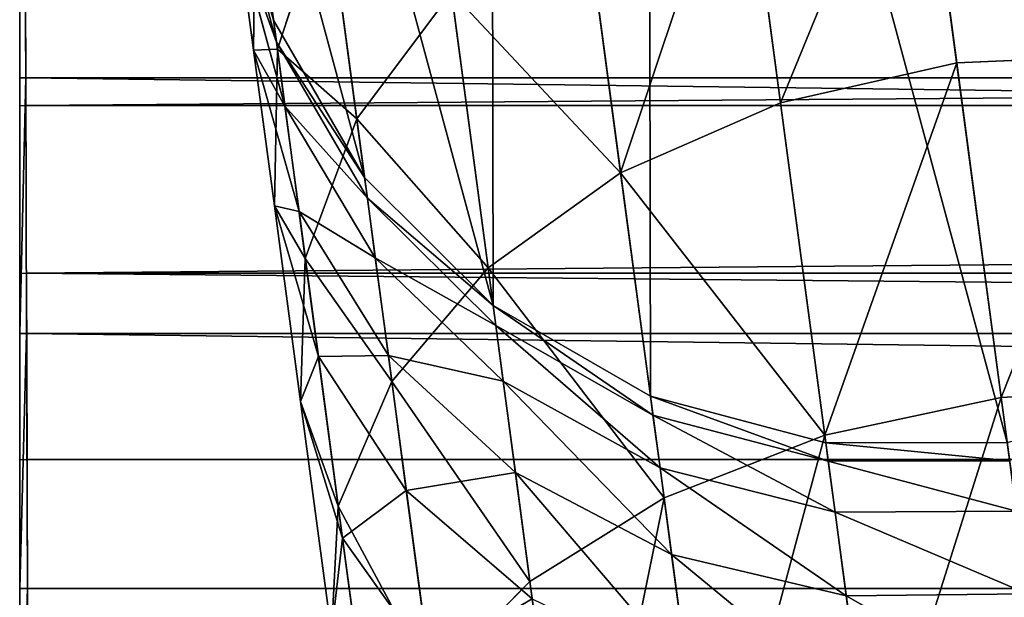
# Model space of a CAD drawing. Header units: metres. Extents: x -0.05 to 0.407, y -0.03 to 0.48.
# Tile 35 of 56: x -0.032 to -0.012, y 0.433 to 0.445. Entities that reach past the tile are written whole.
import ezdxf

# ---------------------------------------------------------------- set-up
doc = ezdxf.new("R2010")
doc.units = ezdxf.units.M
doc.layers.get('0').update_dxf_attribs({"true_color": 0xff5454})
doc.layers.add('assento', color=7, linetype='Continuous', true_color=0xcc4400)

# ---------------------------------------------------------------- blocks, each defined once
blk = doc.blocks.new('Group_15')
for p, q in [((0.049888, 0.049774, 0.197331), (0.045014, 0.049107, 0.197348)), ((0.040051, 0.048111, 0.197365), (0.045014, 0.049107, 0.197348)), ((0.045014, 0.049107, 0.197504), (0.045014, 0.049107, 0.197348)), ((0.045014, 0.049107, 0.197348), (0.045014, 0.049107, -0.197488)), ((0.040051, 0.048111, 0.197365), (0.035072, 0.046738, 0.197383)), ((0.040051, 0.048111, 0.197504), (0.040051, 0.048111, 0.197365)), ((0.040051, 0.048111, 0.197365), (0.040051, 0.048111, -0.197488)), ((0.030146, 0.044937, 0.1974), (0.035072, 0.046738, 0.197383)), ((0.035072, 0.046738, 0.197504), (0.035072, 0.046738, 0.197383)), ((0.035072, 0.046738, 0.197383), (0.035072, 0.046738, -0.197488)), ((0.042505, 0.035042, 0.197357), (0.046549, 0.035711, 0.197343)), ((0.038874, 0.034115, 0.197369), (0.042505, 0.035042, 0.197357)), ((0.042505, 0.035042, 0.197504), (0.042505, 0.035042, 0.197357)), ((0.042505, 0.035042, 0.197357), (0.042505, 0.035042, -0.197488)), ((0.038874, 0.034115, 0.197369), (0.035611, 0.032924, 0.197381)), ((0.038874, 0.034115, 0.197504), (0.038874, 0.034115, 0.197369)), ((0.038874, 0.034115, 0.197369), (0.038874, 0.034115, -0.197488)), ((0.035611, 0.032924, 0.197381), (0.032675, 0.03146, 0.197391)), ((0.035611, 0.032924, 0.197504), (0.035611, 0.032924, 0.197381)), ((0.035611, 0.032924, 0.197381), (0.035611, 0.032924, -0.197488))]:
    blk.add_line(p, q)
for points in [[(0.035072, 0.046738, 0.197504), (0.040051, 0.048111, 0.197504), (0.045014, 0.049107, 0.197504), (0.049888, 0.049774, 0.197504), (0.054602, 0.050164, 0.197504), (0.059084, 0.050326, 0.197504), (0.063264, 0.05031, 0.197504), (0.067071, 0.050166, 0.197504)], [(0.030146, 0.044937, 0.197504), (0.035072, 0.046738, 0.197504)], [(0.046549, 0.035711, 0.197504), (0.042505, 0.035042, 0.197504)], [(0.042505, 0.035042, 0.197504), (0.038874, 0.034115, 0.197504)], [(0.038874, 0.034115, 0.197504), (0.035611, 0.032924, 0.197504)], [(0.035611, 0.032924, 0.197504), (0.032675, 0.03146, 0.197504)]]:
    blk.add_polyline3d(points)
mesh = blk.add_polyface()
corners = [(0.012468, 0.001231, 0.197504), (0.001233, 0.009131, 0.197504), (0, 0.001231, 0.197504), (0.003161, 0.016154, 0.197504), (0.005714, 0.022349, 0.197504), (0.00882, 0.027766, 0.197504), (0.012407, 0.032456, 0.197504), (0.016404, 0.036468, 0.197504), (0.013943, 0.004645, 0.197504), (0.01585, 0.008935, 0.197504), (0.017702, 0.012878, 0.197504), (0.020741, 0.039852, 0.197504), (0.019541, 0.016483, 0.197504), (0.021409, 0.019757, 0.197504), (0.025345, 0.042658, 0.197504), (0.023349, 0.022709, 0.197504), (0.025403, 0.025347, 0.197504), (0.030146, 0.044937, 0.197504), (0.027613, 0.02768, 0.197504), (0.030023, 0.029715, 0.197504), (0.032675, 0.03146, 0.197504), (0.035072, 0.046738, 0.197504), (0.035611, 0.032924, 0.197504), (0.040051, 0.048111, 0.197504), (0.038874, 0.034115, 0.197504), (0.042505, 0.035042, 0.197504), (0.045014, 0.049107, 0.197504), (0.046549, 0.035711, 0.197504), (0.049888, 0.049774, 0.197504), (0.051047, 0.036132, 0.197504), (0.054602, 0.050164, 0.197504), (0.056041, 0.036313, 0.197504), (0.059084, 0.050326, 0.197504), (0.061574, 0.036262, 0.197504), (0.063264, 0.05031, 0.197504), (0.067689, 0.035987, 0.197504), (0.067071, 0.050166, 0.197504), (0.070432, 0.049944, 0.197504), (0.074429, 0.035496, 0.197504), (0.073277, 0.049695, 0.197504), (0.075534, 0.049467, 0.197504), (0.081835, 0.034798, 0.197504), (0.18826, 0.038073, 0.197504), (0.185608, 0.024326, 0.197504)]
mesh.append_faces([[corners[k] for k in face] for face in [(0, 1, 2), (42, 41, 43)]], dxfattribs={"vtx0": -1})
mesh.append_faces([[corners[k] for k in face] for face in [(1, 0, 3), (3, 0, 4), (4, 0, 5), (5, 0, 6), (6, 0, 7), (7, 10, 11), (11, 13, 14), (14, 16, 17), (17, 20, 21), (21, 22, 23), (23, 25, 26), (26, 27, 28), (28, 29, 30), (30, 31, 32), (32, 33, 34), (34, 35, 36), (36, 35, 37), (37, 38, 39), (39, 38, 40), (40, 41, 42)]], dxfattribs={"vtx0": -1, "vtx1": -1})
mesh.append_faces([[corners[k] for k in face] for face in [(7, 0, 8), (7, 8, 9), (7, 9, 10), (11, 10, 12), (11, 12, 13), (14, 13, 15), (14, 15, 16), (17, 16, 18), (17, 18, 19), (17, 19, 20), (21, 20, 22), (23, 22, 24), (23, 24, 25), (26, 25, 27), (28, 27, 29), (30, 29, 31), (32, 31, 33), (34, 33, 35), (37, 35, 38), (40, 38, 41)]], dxfattribs={"vtx0": -1, "vtx2": -1})
mesh = blk.add_polyface()
corners = [(0.045014, 0.049107, -0.197488), (0.049888, 0.049774, 0.197331), (0.049888, 0.049774, -0.197488), (0.045014, 0.049107, 0.197348)]
mesh.append_faces([[corners[k] for k in face] for face in [(0, 1, 2), (1, 0, 3)]], dxfattribs={"vtx0": -1})
mesh = blk.add_polyface()
corners = [(0.045014, 0.049107, 0.197348), (0.049888, 0.049774, 0.197504), (0.049888, 0.049774, 0.197331), (0.045014, 0.049107, 0.197504)]
mesh.append_faces([[corners[k] for k in face] for face in [(0, 1, 2), (1, 0, 3)]], dxfattribs={"vtx0": -1})
mesh = blk.add_polyface()
corners = [(0.040051, 0.048111, 0.197365), (0.045014, 0.049107, 0.197504), (0.045014, 0.049107, 0.197348), (0.040051, 0.048111, 0.197504)]
mesh.append_faces([[corners[k] for k in face] for face in [(0, 1, 2), (1, 0, 3)]], dxfattribs={"vtx0": -1})
mesh = blk.add_polyface()
corners = [(0.040051, 0.048111, 0.197365), (0.045014, 0.049107, -0.197488), (0.040051, 0.048111, -0.197488), (0.045014, 0.049107, 0.197348)]
mesh.append_faces([[corners[k] for k in face] for face in [(0, 1, 2), (1, 0, 3)]], dxfattribs={"vtx0": -1})
mesh = blk.add_polyface()
corners = [(0.035072, 0.046738, 0.197383), (0.040051, 0.048111, -0.197488), (0.035072, 0.046738, -0.197488), (0.040051, 0.048111, 0.197365)]
mesh.append_faces([[corners[k] for k in face] for face in [(0, 1, 2), (1, 0, 3)]], dxfattribs={"vtx0": -1})
mesh = blk.add_polyface()
corners = [(0.035072, 0.046738, 0.197383), (0.040051, 0.048111, 0.197504), (0.040051, 0.048111, 0.197365), (0.035072, 0.046738, 0.197504)]
mesh.append_faces([[corners[k] for k in face] for face in [(0, 1, 2), (1, 0, 3)]], dxfattribs={"vtx0": -1})
mesh = blk.add_polyface()
corners = [(0.030146, 0.044937, 0.1974), (0.035072, 0.046738, -0.197488), (0.030146, 0.044937, -0.197488), (0.035072, 0.046738, 0.197383)]
mesh.append_faces([[corners[k] for k in face] for face in [(0, 1, 2), (1, 0, 3)]], dxfattribs={"vtx0": -1})
mesh = blk.add_polyface()
corners = [(0.046549, 0.035711, 0.197343), (0.042505, 0.035042, -0.197488), (0.046549, 0.035711, -0.197488), (0.042505, 0.035042, 0.197357)]
mesh.append_faces([[corners[k] for k in face] for face in [(0, 1, 2), (1, 0, 3)]], dxfattribs={"vtx0": -1})
mesh = blk.add_polyface()
corners = [(0.042505, 0.035042, -0.197488), (0.038874, 0.034115, 0.197369), (0.038874, 0.034115, -0.197488), (0.042505, 0.035042, 0.197357)]
mesh.append_faces([[corners[k] for k in face] for face in [(0, 1, 2), (1, 0, 3)]], dxfattribs={"vtx0": -1})
mesh = blk.add_polyface()
corners = [(0.038874, 0.034115, 0.197369), (0.035611, 0.032924, -0.197488), (0.038874, 0.034115, -0.197488), (0.035611, 0.032924, 0.197381)]
mesh.append_faces([[corners[k] for k in face] for face in [(0, 1, 2), (1, 0, 3)]], dxfattribs={"vtx0": -1})
mesh = blk.add_polyface()
corners = [(0.035611, 0.032924, 0.197381), (0.032675, 0.03146, -0.197488), (0.035611, 0.032924, -0.197488), (0.032675, 0.03146, 0.197391)]
mesh.append_faces([[corners[k] for k in face] for face in [(0, 1, 2), (1, 0, 3)]], dxfattribs={"vtx0": -1})
blk = doc.blocks.new('Group_11')
for p, q in [((0.027086, 0.458319, 0.014), (0.034582, 0.463046, 0.014)), ((0.027368, 0.457932, 0.010377), (0.03481, 0.462625, 0.010377)), ((0.028193, 0.456799, 0.007), (0.035476, 0.461392, 0.007)), ((0.029506, 0.454997, 0.004101), (0.036536, 0.45943, 0.004101)), ((0.020291, 0.45263, 0.014), (0.027086, 0.458319, 0.014)), ((0.027086, 0.458319, 0.014), (0.027368, 0.457932, 0.010377)), ((0.027368, 0.457932, 0.017623), (0.027086, 0.458319, 0.014)), ((0.020621, 0.452284, 0.010377), (0.027368, 0.457932, 0.010377)), ((0.027368, 0.457932, 0.010377), (0.028193, 0.456799, 0.007)), ((0.021591, 0.451273, 0.007), (0.028193, 0.456799, 0.007)), ((0.028193, 0.456799, 0.007), (0.029506, 0.454997, 0.004101)), ((0.023134, 0.449663, 0.004101), (0.029506, 0.454997, 0.004101)), ((0.029506, 0.454997, 0.004101), (0.031218, 0.452649, 0.001876)), ((0.014319, 0.446081, 0.014), (0.020291, 0.45263, 0.014)), ((0.020291, 0.45263, 0.014), (0.020621, 0.452284, 0.010377)), ((0.020621, 0.452284, 0.017623), (0.020291, 0.45263, 0.014)), ((0.025145, 0.447565, 0.001876), (0.031218, 0.452649, 0.001876)), ((0.014693, 0.445783, 0.010377), (0.020621, 0.452284, 0.010377)), ((0.020621, 0.452284, 0.010377), (0.021591, 0.451273, 0.007)), ((0.01579, 0.444911, 0.007), (0.021591, 0.451273, 0.007)), ((0.021591, 0.451273, 0.007), (0.023134, 0.449663, 0.004101)), ((0.027487, 0.445122, 0.000477), (0.033211, 0.449914, 0.000477)), ((0.017535, 0.443522, 0.004101), (0.023134, 0.449663, 0.004101)), ((0.023134, 0.449663, 0.004101), (0.025145, 0.447565, 0.001876)), ((0.019809, 0.441713, 0.001876), (0.025145, 0.447565, 0.001876)), ((0.025145, 0.447565, 0.001876), (0.027487, 0.445122, 0.000477)), ((0.022457, 0.439605, 0.000477), (0.027487, 0.445122, 0.000477)), ((0.027487, 0.445122, 0.000477), (0.03, 0.4425)), ((0.017535, 0.443522, 0.004101), (0.019809, 0.441713, 0.001876)), ((0.025299, 0.437344), (0.03, 0.4425)), ((0.015305, 0.435198, 0.001876), (0.019809, 0.441713, 0.001876)), ((0.019809, 0.441713, 0.001876), (0.022457, 0.439605, 0.000477)), ((0.02814, 0.435083, 0.000477), (0.032513, 0.439878, 0.000477)), ((0.018211, 0.433465, 0.000477), (0.022457, 0.439605, 0.000477)), ((0.022457, 0.439605, 0.000477), (0.025299, 0.437344)), ((0.02133, 0.431605), (0.025299, 0.437344)), ((0.025299, 0.437344), (0.02814, 0.435083, 0.000477)), ((0.015305, 0.435198, 0.001876), (0.018211, 0.433465, 0.000477)), ((0.02445, 0.429745, 0.000477), (0.02814, 0.435083, 0.000477)), ((0.02814, 0.435083, 0.000477), (0.030788, 0.432976, 0.001876)), ((0.014827, 0.426811, 0.000477), (0.018211, 0.433465, 0.000477)), ((0.018211, 0.433465, 0.000477), (0.02133, 0.431605)), ((0.027356, 0.428011, 0.001876), (0.030788, 0.432976, 0.001876)), ((0.018167, 0.425385), (0.02133, 0.431605)), ((0.02133, 0.431605), (0.02445, 0.429745, 0.000477)), ((0.021508, 0.42396, 0.000477), (0.02445, 0.429745, 0.000477)), ((0.02445, 0.429745, 0.000477), (0.027356, 0.428011, 0.001876)), ((0.02462, 0.422632, 0.001876), (0.027356, 0.428011, 0.001876)), ((0.027356, 0.428011, 0.001876), (0.029852, 0.426523, 0.004101)), ((0.014827, 0.426811, 0.000477), (0.018167, 0.425385)), ((0.027293, 0.421492, 0.004101), (0.029852, 0.426523, 0.004101)), ((0.015866, 0.418798), (0.018167, 0.425385)), ((0.018167, 0.425385), (0.021508, 0.42396, 0.000477)), ((0.029344, 0.420616, 0.007), (0.031767, 0.425381, 0.007)), ((0.032971, 0.424663, 0.010377), (0.030633, 0.420066, 0.010377)), ((0.019367, 0.417833, 0.000477), (0.021508, 0.42396, 0.000477)), ((0.021508, 0.42396, 0.000477), (0.02462, 0.422632, 0.001876)), ((0.02263, 0.416934, 0.001876), (0.02462, 0.422632, 0.001876)), ((0.02462, 0.422632, 0.001876), (0.027293, 0.421492, 0.004101)), ((0.025432, 0.416163, 0.004101), (0.027293, 0.421492, 0.004101)), ((0.027293, 0.421492, 0.004101), (0.029344, 0.420616, 0.007)), ((0.027581, 0.41557, 0.007), (0.029344, 0.420616, 0.007)), ((0.029344, 0.420616, 0.007), (0.030633, 0.420066, 0.010377)), ((0.030633, 0.420066, 0.010377), (0.028933, 0.415198, 0.010377)), ((0.030633, 0.420066, 0.010377), (0.031073, 0.419879, 0.014)), ((0.015866, 0.418798), (0.019367, 0.417833, 0.000477)), ((0.018068, 0.411475, 0.000477), (0.019367, 0.417833, 0.000477)), ((0.019367, 0.417833, 0.000477), (0.02263, 0.416934, 0.001876)), ((0.021421, 0.411022, 0.001876), (0.02263, 0.416934, 0.001876)), ((0.02263, 0.416934, 0.001876), (0.025432, 0.416163, 0.004101)), ((0.024301, 0.410632, 0.004101), (0.025432, 0.416163, 0.004101)), ((0.025432, 0.416163, 0.004101), (0.027581, 0.41557, 0.007)), ((0.026511, 0.410333, 0.007), (0.027581, 0.41557, 0.007)), ((0.027581, 0.41557, 0.007), (0.028933, 0.415198, 0.010377)), ((0.028933, 0.415198, 0.010377), (0.0279, 0.410145, 0.010377)), ((0.028933, 0.415198, 0.010377), (0.029394, 0.415071, 0.014)), ((0.014469, 0.411962), (0.018068, 0.411475, 0.000477)), ((0.017623, 0.404878, 0.000477), (0.018068, 0.411475, 0.000477)), ((0.018068, 0.411475, 0.000477), (0.021421, 0.411022, 0.001876)), ((0.021, 0.404765, 0.001876), (0.021421, 0.411022, 0.001876)), ((0.021421, 0.411022, 0.001876), (0.024301, 0.410632, 0.004101)), ((0.023899, 0.404667, 0.004101), (0.024301, 0.410632, 0.004101)), ((0.024301, 0.410632, 0.004101), (0.026511, 0.410333, 0.007)), ((0.026124, 0.404592, 0.007), (0.026511, 0.410333, 0.007)), ((0.026511, 0.410333, 0.007), (0.0279, 0.410145, 0.010377)), ((0.0279, 0.410145, 0.010377), (0.027523, 0.404545, 0.010377)), ((0.0279, 0.410145, 0.010377), (0.028374, 0.410081, 0.014)), ((0.014, 0.405), (0.017623, 0.404878, 0.000477)), ((0.017623, 0.404878, 0.000477), (0.021, 0.404765, 0.001876)), ((0.017623, 0, 0.000477), (0.017623, 0.404878, 0.000477)), ((0.021, 0.404765, 0.001876), (0.023899, 0.404667, 0.004101)), ((0.021, 0, 0.001876), (0.021, 0.404765, 0.001876)), ((0.023899, 0, 0.004101), (0.023899, 0.404667, 0.004101)), ((0.023899, 0.404667, 0.004101), (0.026124, 0.404592, 0.007)), ((0.026124, 0.404592, 0.007), (0.027523, 0.404545, 0.010377)), ((0.026124, 0, 0.007), (0.026124, 0.404592, 0.007)), ((0.027523, 0.404545, 0.010377), (0.027523, 0, 0.010377)), ((0.027523, 0.404545, 0.010377), (0.028, 0.404529, 0.014)), ((0.014, 0), (0.017623, 0, 0.000477)), ((0.017623, 0, 0.000477), (0.021, 0, 0.001876)), ((0.021, 0, 0.001876), (0.023899, 0, 0.004101)), ((0.023899, 0, 0.004101), (0.026124, 0, 0.007)), ((0.026124, 0, 0.007), (0.027523, 0, 0.010377)), ((0.027523, 0, 0.010377), (0.028, 0, 0.014))]:
    blk.add_line(p, q)
mesh = blk.add_polyface()
corners = [(0.027086, 0.458319, 0.014), (0.03481, 0.462625, 0.010377), (0.027368, 0.457932, 0.010377), (0.034582, 0.463046, 0.014)]
mesh.append_faces([[corners[k] for k in face] for face in [(0, 1, 2), (1, 0, 3)]], dxfattribs={"vtx0": -1})
mesh = blk.add_polyface()
corners = [(0.027368, 0.457932, 0.017623), (0.034582, 0.463046, 0.014), (0.027086, 0.458319, 0.014), (0.03481, 0.462625, 0.017623)]
mesh.append_faces([[corners[k] for k in face] for face in [(0, 1, 2), (1, 0, 3)]], dxfattribs={"vtx0": -1})
mesh = blk.add_polyface()
corners = [(0.027368, 0.457932, 0.010377), (0.035476, 0.461392, 0.007), (0.028193, 0.456799, 0.007), (0.03481, 0.462625, 0.010377)]
mesh.append_faces([[corners[k] for k in face] for face in [(0, 1, 2), (1, 0, 3)]], dxfattribs={"vtx0": -1})
mesh = blk.add_polyface()
corners = [(0.028193, 0.456799, 0.007), (0.036536, 0.45943, 0.004101), (0.029506, 0.454997, 0.004101), (0.035476, 0.461392, 0.007)]
mesh.append_faces([[corners[k] for k in face] for face in [(0, 1, 2), (1, 0, 3)]], dxfattribs={"vtx0": -1})
mesh = blk.add_polyface()
corners = [(0.036536, 0.45943, 0.004101), (0.031218, 0.452649, 0.001876), (0.029506, 0.454997, 0.004101), (0.037917, 0.456873, 0.001876)]
mesh.append_faces([[corners[k] for k in face] for face in [(0, 1, 2), (1, 0, 3)]], dxfattribs={"vtx0": -1})
mesh = blk.add_polyface()
corners = [(0.020291, 0.45263, 0.014), (0.027368, 0.457932, 0.010377), (0.020621, 0.452284, 0.010377), (0.027086, 0.458319, 0.014)]
mesh.append_faces([[corners[k] for k in face] for face in [(0, 1, 2), (1, 0, 3)]], dxfattribs={"vtx0": -1})
mesh = blk.add_polyface()
corners = [(0.020621, 0.452284, 0.017623), (0.027086, 0.458319, 0.014), (0.020291, 0.45263, 0.014), (0.027368, 0.457932, 0.017623)]
mesh.append_faces([[corners[k] for k in face] for face in [(0, 1, 2), (1, 0, 3)]], dxfattribs={"vtx0": -1})
mesh = blk.add_polyface()
corners = [(0.021591, 0.451273, 0.007), (0.027368, 0.457932, 0.010377), (0.028193, 0.456799, 0.007), (0.020621, 0.452284, 0.010377)]
mesh.append_faces([[corners[k] for k in face] for face in [(0, 1, 2), (1, 0, 3)]], dxfattribs={"vtx0": -1})
mesh = blk.add_polyface()
corners = [(0.028193, 0.456799, 0.007), (0.023134, 0.449663, 0.004101), (0.021591, 0.451273, 0.007), (0.029506, 0.454997, 0.004101)]
mesh.append_faces([[corners[k] for k in face] for face in [(0, 1, 2), (1, 0, 3)]], dxfattribs={"vtx0": -1})
mesh = blk.add_polyface()
corners = [(0.029506, 0.454997, 0.004101), (0.025145, 0.447565, 0.001876), (0.023134, 0.449663, 0.004101), (0.031218, 0.452649, 0.001876)]
mesh.append_faces([[corners[k] for k in face] for face in [(0, 1, 2), (1, 0, 3)]], dxfattribs={"vtx0": -1})
mesh = blk.add_polyface()
corners = [(0.014319, 0.446081, 0.014), (0.020621, 0.452284, 0.010377), (0.014693, 0.445783, 0.010377), (0.020291, 0.45263, 0.014)]
mesh.append_faces([[corners[k] for k in face] for face in [(0, 1, 2), (1, 0, 3)]], dxfattribs={"vtx0": -1})
mesh = blk.add_polyface()
corners = [(0.020621, 0.452284, 0.017623), (0.014319, 0.446081, 0.014), (0.014693, 0.445783, 0.017623), (0.020291, 0.45263, 0.014)]
mesh.append_faces([[corners[k] for k in face] for face in [(0, 1, 2), (1, 0, 3)]], dxfattribs={"vtx0": -1})
mesh = blk.add_polyface()
corners = [(0.031218, 0.452649, 0.001876), (0.027487, 0.445122, 0.000477), (0.025145, 0.447565, 0.001876), (0.033211, 0.449914, 0.000477)]
mesh.append_faces([[corners[k] for k in face] for face in [(0, 1, 2), (1, 0, 3)]], dxfattribs={"vtx0": -1})
mesh = blk.add_polyface()
corners = [(0.014693, 0.445783, 0.010377), (0.021591, 0.451273, 0.007), (0.01579, 0.444911, 0.007), (0.020621, 0.452284, 0.010377)]
mesh.append_faces([[corners[k] for k in face] for face in [(0, 1, 2), (1, 0, 3)]], dxfattribs={"vtx0": -1})
mesh = blk.add_polyface()
corners = [(0.021591, 0.451273, 0.007), (0.017535, 0.443522, 0.004101), (0.01579, 0.444911, 0.007), (0.023134, 0.449663, 0.004101)]
mesh.append_faces([[corners[k] for k in face] for face in [(0, 1, 2), (1, 0, 3)]], dxfattribs={"vtx0": -1})
mesh = blk.add_polyface()
corners = [(0.033211, 0.449914, 0.000477), (0.03, 0.4425), (0.027487, 0.445122, 0.000477), (0.03535, 0.446979)]
mesh.append_faces([[corners[k] for k in face] for face in [(0, 1, 2), (1, 0, 3)]], dxfattribs={"vtx0": -1})
mesh = blk.add_polyface()
corners = [(0.023134, 0.449663, 0.004101), (0.019809, 0.441713, 0.001876), (0.017535, 0.443522, 0.004101), (0.025145, 0.447565, 0.001876)]
mesh.append_faces([[corners[k] for k in face] for face in [(0, 1, 2), (1, 0, 3)]], dxfattribs={"vtx0": -1})
mesh = blk.add_polyface()
corners = [(0.025145, 0.447565, 0.001876), (0.022457, 0.439605, 0.000477), (0.019809, 0.441713, 0.001876), (0.027487, 0.445122, 0.000477)]
mesh.append_faces([[corners[k] for k in face] for face in [(0, 1, 2), (1, 0, 3)]], dxfattribs={"vtx0": -1})
mesh = blk.add_polyface()
corners = [(0.027487, 0.445122, 0.000477), (0.025299, 0.437344), (0.022457, 0.439605, 0.000477), (0.03, 0.4425)]
mesh.append_faces([[corners[k] for k in face] for face in [(0, 1, 2), (1, 0, 3)]], dxfattribs={"vtx0": -1})
mesh = blk.add_polyface()
corners = [(0.017535, 0.443522, 0.004101), (0.015305, 0.435198, 0.001876), (0.012809, 0.436686, 0.004101), (0.019809, 0.441713, 0.001876)]
mesh.append_faces([[corners[k] for k in face] for face in [(0, 1, 2), (1, 0, 3)]], dxfattribs={"vtx0": -1})
mesh = blk.add_polyface()
corners = [(0.03, 0.4425), (0.02814, 0.435083, 0.000477), (0.025299, 0.437344), (0.032513, 0.439878, 0.000477)]
mesh.append_faces([[corners[k] for k in face] for face in [(0, 1, 2), (1, 0, 3)]], dxfattribs={"vtx0": -1})
mesh = blk.add_polyface()
corners = [(0.019809, 0.441713, 0.001876), (0.018211, 0.433465, 0.000477), (0.015305, 0.435198, 0.001876), (0.022457, 0.439605, 0.000477)]
mesh.append_faces([[corners[k] for k in face] for face in [(0, 1, 2), (1, 0, 3)]], dxfattribs={"vtx0": -1})
mesh = blk.add_polyface()
corners = [(0.032513, 0.439878, 0.000477), (0.030788, 0.432976, 0.001876), (0.02814, 0.435083, 0.000477), (0.034855, 0.437435, 0.001876)]
mesh.append_faces([[corners[k] for k in face] for face in [(0, 1, 2), (1, 0, 3)]], dxfattribs={"vtx0": -1})
mesh = blk.add_polyface()
corners = [(0.022457, 0.439605, 0.000477), (0.02133, 0.431605), (0.018211, 0.433465, 0.000477), (0.025299, 0.437344)]
mesh.append_faces([[corners[k] for k in face] for face in [(0, 1, 2), (1, 0, 3)]], dxfattribs={"vtx0": -1})
mesh = blk.add_polyface()
corners = [(0.025299, 0.437344), (0.02445, 0.429745, 0.000477), (0.02133, 0.431605), (0.02814, 0.435083, 0.000477)]
mesh.append_faces([[corners[k] for k in face] for face in [(0, 1, 2), (1, 0, 3)]], dxfattribs={"vtx0": -1})
mesh = blk.add_polyface()
corners = [(0.015305, 0.435198, 0.001876), (0.014827, 0.426811, 0.000477), (0.011714, 0.428139, 0.001876), (0.018211, 0.433465, 0.000477)]
mesh.append_faces([[corners[k] for k in face] for face in [(0, 1, 2), (1, 0, 3)]], dxfattribs={"vtx0": -1})
mesh = blk.add_polyface()
corners = [(0.02814, 0.435083, 0.000477), (0.027356, 0.428011, 0.001876), (0.02445, 0.429745, 0.000477), (0.030788, 0.432976, 0.001876)]
mesh.append_faces([[corners[k] for k in face] for face in [(0, 1, 2), (1, 0, 3)]], dxfattribs={"vtx0": -1})
mesh = blk.add_polyface()
corners = [(0.018211, 0.433465, 0.000477), (0.018167, 0.425385), (0.014827, 0.426811, 0.000477), (0.02133, 0.431605)]
mesh.append_faces([[corners[k] for k in face] for face in [(0, 1, 2), (1, 0, 3)]], dxfattribs={"vtx0": -1})
mesh = blk.add_polyface()
corners = [(0.030788, 0.432976, 0.001876), (0.029852, 0.426523, 0.004101), (0.027356, 0.428011, 0.001876), (0.033062, 0.431166, 0.004101)]
mesh.append_faces([[corners[k] for k in face] for face in [(0, 1, 2), (1, 0, 3)]], dxfattribs={"vtx0": -1})
mesh = blk.add_polyface()
corners = [(0.02133, 0.431605), (0.021508, 0.42396, 0.000477), (0.018167, 0.425385), (0.02445, 0.429745, 0.000477)]
mesh.append_faces([[corners[k] for k in face] for face in [(0, 1, 2), (1, 0, 3)]], dxfattribs={"vtx0": -1})
mesh = blk.add_polyface()
corners = [(0.02445, 0.429745, 0.000477), (0.02462, 0.422632, 0.001876), (0.021508, 0.42396, 0.000477), (0.027356, 0.428011, 0.001876)]
mesh.append_faces([[corners[k] for k in face] for face in [(0, 1, 2), (1, 0, 3)]], dxfattribs={"vtx0": -1})
mesh = blk.add_polyface()
corners = [(0.027356, 0.428011, 0.001876), (0.027293, 0.421492, 0.004101), (0.02462, 0.422632, 0.001876), (0.029852, 0.426523, 0.004101)]
mesh.append_faces([[corners[k] for k in face] for face in [(0, 1, 2), (1, 0, 3)]], dxfattribs={"vtx0": -1})
mesh = blk.add_polyface()
corners = [(0.014827, 0.426811, 0.000477), (0.015866, 0.418798), (0.012365, 0.419763, 0.000477), (0.018167, 0.425385)]
mesh.append_faces([[corners[k] for k in face] for face in [(0, 1, 2), (1, 0, 3)]], dxfattribs={"vtx0": -1})
mesh = blk.add_polyface()
corners = [(0.027293, 0.421492, 0.004101), (0.031767, 0.425381, 0.007), (0.029344, 0.420616, 0.007), (0.029852, 0.426523, 0.004101)]
mesh.append_faces([[corners[k] for k in face] for face in [(0, 1, 2), (1, 0, 3)]], dxfattribs={"vtx0": -1})
mesh = blk.add_polyface()
corners = [(0.018167, 0.425385), (0.019367, 0.417833, 0.000477), (0.015866, 0.418798), (0.021508, 0.42396, 0.000477)]
mesh.append_faces([[corners[k] for k in face] for face in [(0, 1, 2), (1, 0, 3)]], dxfattribs={"vtx0": -1})
mesh = blk.add_polyface()
corners = [(0.029344, 0.420616, 0.007), (0.032971, 0.424663, 0.010377), (0.030633, 0.420066, 0.010377), (0.031767, 0.425381, 0.007)]
mesh.append_faces([[corners[k] for k in face] for face in [(0, 1, 2), (1, 0, 3)]], dxfattribs={"vtx0": -1})
mesh = blk.add_polyface()
corners = [(0.030633, 0.420066, 0.010377), (0.033382, 0.424418, 0.014), (0.031073, 0.419879, 0.014), (0.032971, 0.424663, 0.010377)]
mesh.append_faces([[corners[k] for k in face] for face in [(0, 1, 2), (1, 0, 3)]], dxfattribs={"vtx0": -1})
mesh = blk.add_polyface()
corners = [(0.021508, 0.42396, 0.000477), (0.02263, 0.416934, 0.001876), (0.019367, 0.417833, 0.000477), (0.02462, 0.422632, 0.001876)]
mesh.append_faces([[corners[k] for k in face] for face in [(0, 1, 2), (1, 0, 3)]], dxfattribs={"vtx0": -1})
mesh = blk.add_polyface()
corners = [(0.02462, 0.422632, 0.001876), (0.025432, 0.416163, 0.004101), (0.02263, 0.416934, 0.001876), (0.027293, 0.421492, 0.004101)]
mesh.append_faces([[corners[k] for k in face] for face in [(0, 1, 2), (1, 0, 3)]], dxfattribs={"vtx0": -1})
mesh = blk.add_polyface()
corners = [(0.025432, 0.416163, 0.004101), (0.029344, 0.420616, 0.007), (0.027581, 0.41557, 0.007), (0.027293, 0.421492, 0.004101)]
mesh.append_faces([[corners[k] for k in face] for face in [(0, 1, 2), (1, 0, 3)]], dxfattribs={"vtx0": -1})
mesh = blk.add_polyface()
corners = [(0.027581, 0.41557, 0.007), (0.030633, 0.420066, 0.010377), (0.028933, 0.415198, 0.010377), (0.029344, 0.420616, 0.007)]
mesh.append_faces([[corners[k] for k in face] for face in [(0, 1, 2), (1, 0, 3)]], dxfattribs={"vtx0": -1})
mesh = blk.add_polyface()
corners = [(0.028933, 0.415198, 0.010377), (0.031073, 0.419879, 0.014), (0.029394, 0.415071, 0.014), (0.030633, 0.420066, 0.010377)]
mesh.append_faces([[corners[k] for k in face] for face in [(0, 1, 2), (1, 0, 3)]], dxfattribs={"vtx0": -1})
mesh = blk.add_polyface()
corners = [(0.015866, 0.418798), (0.018068, 0.411475, 0.000477), (0.014469, 0.411962), (0.019367, 0.417833, 0.000477)]
mesh.append_faces([[corners[k] for k in face] for face in [(0, 1, 2), (1, 0, 3)]], dxfattribs={"vtx0": -1})
mesh = blk.add_polyface()
corners = [(0.019367, 0.417833, 0.000477), (0.021421, 0.411022, 0.001876), (0.018068, 0.411475, 0.000477), (0.02263, 0.416934, 0.001876)]
mesh.append_faces([[corners[k] for k in face] for face in [(0, 1, 2), (1, 0, 3)]], dxfattribs={"vtx0": -1})
mesh = blk.add_polyface()
corners = [(0.02263, 0.416934, 0.001876), (0.024301, 0.410632, 0.004101), (0.021421, 0.411022, 0.001876), (0.025432, 0.416163, 0.004101)]
mesh.append_faces([[corners[k] for k in face] for face in [(0, 1, 2), (1, 0, 3)]], dxfattribs={"vtx0": -1})
mesh = blk.add_polyface()
corners = [(0.024301, 0.410632, 0.004101), (0.027581, 0.41557, 0.007), (0.026511, 0.410333, 0.007), (0.025432, 0.416163, 0.004101)]
mesh.append_faces([[corners[k] for k in face] for face in [(0, 1, 2), (1, 0, 3)]], dxfattribs={"vtx0": -1})
mesh = blk.add_polyface()
corners = [(0.026511, 0.410333, 0.007), (0.028933, 0.415198, 0.010377), (0.0279, 0.410145, 0.010377), (0.027581, 0.41557, 0.007)]
mesh.append_faces([[corners[k] for k in face] for face in [(0, 1, 2), (1, 0, 3)]], dxfattribs={"vtx0": -1})
mesh = blk.add_polyface()
corners = [(0.0279, 0.410145, 0.010377), (0.029394, 0.415071, 0.014), (0.028374, 0.410081, 0.014), (0.028933, 0.415198, 0.010377)]
mesh.append_faces([[corners[k] for k in face] for face in [(0, 1, 2), (1, 0, 3)]], dxfattribs={"vtx0": -1})
mesh = blk.add_polyface()
corners = [(0.014469, 0.411962), (0.017623, 0.404878, 0.000477), (0.014, 0.405), (0.018068, 0.411475, 0.000477)]
mesh.append_faces([[corners[k] for k in face] for face in [(0, 1, 2), (1, 0, 3)]], dxfattribs={"vtx0": -1})
mesh = blk.add_polyface()
corners = [(0.018068, 0.411475, 0.000477), (0.021, 0.404765, 0.001876), (0.017623, 0.404878, 0.000477), (0.021421, 0.411022, 0.001876)]
mesh.append_faces([[corners[k] for k in face] for face in [(0, 1, 2), (1, 0, 3)]], dxfattribs={"vtx0": -1})
mesh = blk.add_polyface()
corners = [(0.021421, 0.411022, 0.001876), (0.023899, 0.404667, 0.004101), (0.021, 0.404765, 0.001876), (0.024301, 0.410632, 0.004101)]
mesh.append_faces([[corners[k] for k in face] for face in [(0, 1, 2), (1, 0, 3)]], dxfattribs={"vtx0": -1})
mesh = blk.add_polyface()
corners = [(0.023899, 0.404667, 0.004101), (0.026511, 0.410333, 0.007), (0.026124, 0.404592, 0.007), (0.024301, 0.410632, 0.004101)]
mesh.append_faces([[corners[k] for k in face] for face in [(0, 1, 2), (1, 0, 3)]], dxfattribs={"vtx0": -1})
mesh = blk.add_polyface()
corners = [(0.026124, 0.404592, 0.007), (0.0279, 0.410145, 0.010377), (0.027523, 0.404545, 0.010377), (0.026511, 0.410333, 0.007)]
mesh.append_faces([[corners[k] for k in face] for face in [(0, 1, 2), (1, 0, 3)]], dxfattribs={"vtx0": -1})
mesh = blk.add_polyface()
corners = [(0.027523, 0.404545, 0.010377), (0.028374, 0.410081, 0.014), (0.028, 0.404529, 0.014), (0.0279, 0.410145, 0.010377)]
mesh.append_faces([[corners[k] for k in face] for face in [(0, 1, 2), (1, 0, 3)]], dxfattribs={"vtx0": -1})
mesh = blk.add_polyface()
corners = [(0.017623, 0.404878, 0.000477), (0.014, 0), (0.014, 0.405), (0.017623, 0, 0.000477)]
mesh.append_faces([[corners[k] for k in face] for face in [(0, 1, 2), (1, 0, 3)]], dxfattribs={"vtx0": -1})
mesh = blk.add_polyface()
corners = [(0.021, 0.404765, 0.001876), (0.017623, 0, 0.000477), (0.017623, 0.404878, 0.000477), (0.021, 0, 0.001876)]
mesh.append_faces([[corners[k] for k in face] for face in [(0, 1, 2), (1, 0, 3)]], dxfattribs={"vtx0": -1})
mesh = blk.add_polyface()
corners = [(0.021, 0.404765, 0.001876), (0.023899, 0, 0.004101), (0.021, 0, 0.001876), (0.023899, 0.404667, 0.004101)]
mesh.append_faces([[corners[k] for k in face] for face in [(0, 1, 2), (1, 0, 3)]], dxfattribs={"vtx0": -1})
mesh = blk.add_polyface()
corners = [(0.023899, 0.404667, 0.004101), (0.026124, 0, 0.007), (0.023899, 0, 0.004101), (0.026124, 0.404592, 0.007)]
mesh.append_faces([[corners[k] for k in face] for face in [(0, 1, 2), (1, 0, 3)]], dxfattribs={"vtx0": -1})
mesh = blk.add_polyface()
corners = [(0.026124, 0.404592, 0.007), (0.027523, 0, 0.010377), (0.026124, 0, 0.007), (0.027523, 0.404545, 0.010377)]
mesh.append_faces([[corners[k] for k in face] for face in [(0, 1, 2), (1, 0, 3)]], dxfattribs={"vtx0": -1})
mesh = blk.add_polyface()
corners = [(0.027523, 0, 0.010377), (0.028, 0.404529, 0.014), (0.028, 0, 0.014), (0.027523, 0.404545, 0.010377)]
mesh.append_faces([[corners[k] for k in face] for face in [(0, 1, 2), (1, 0, 3)]], dxfattribs={"vtx0": -1})
mesh = blk.add_polyface()
corners = [(0.017623, 0, 0.000477), (0.010377, 0, 0.000477), (0.014, 0), (0.021, 0, 0.001876), (0.007, 0, 0.001876), (0.023899, 0, 0.004101), (0.004101, 0, 0.004101), (0.001876, 0, 0.007), (0.026124, 0, 0.007), (0.000477, 0, 0.010377), (0.027523, 0, 0.010377), (0.028, 0, 0.014), (0, 0, 0.014), (0.027523, 0, 0.017623), (0.000477, 0, 0.017623), (0.026124, 0, 0.021), (0.001876, 0, 0.021), (0.023899, 0, 0.023899), (0.004101, 0, 0.023899), (0.021, 0, 0.026124), (0.007, 0, 0.026124), (0.017623, 0, 0.027523), (0.010377, 0, 0.027523), (0.014, 0, 0.028)]
mesh.append_faces([[corners[k] for k in face] for face in [(0, 1, 2), (22, 21, 23)]], dxfattribs={"vtx0": -1})
mesh.append_faces([[corners[k] for k in face] for face in [(1, 3, 4), (4, 5, 6), (6, 5, 7), (7, 8, 9), (9, 11, 12), (12, 13, 14), (14, 15, 16), (16, 17, 18), (18, 19, 20), (20, 21, 22)]], dxfattribs={"vtx0": -1, "vtx1": -1})
mesh.append_faces([[corners[k] for k in face] for face in [(1, 0, 3), (4, 3, 5), (7, 5, 8), (9, 8, 10), (9, 10, 11), (12, 11, 13), (14, 13, 15), (16, 15, 17), (18, 17, 19), (20, 19, 21)]], dxfattribs={"vtx0": -1, "vtx2": -1})

msp = doc.modelspace()

# ---------------------------------------------------------------- block references
at = {"color": 253, "true_color": 0x999999, "extrusion": (-0.991216, -0.132256, -7.5236e-13), "zscale": -1, "rotation": 5.748522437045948e-12}
msp.add_blockref('Group_11', (-0.461847, 0.00156, -0.0314), dxfattribs=at)
at = {"layer": 'assento', "color": 43, "true_color": 0xd7a969, "extrusion": (-1, 1.64674e-13, -1.03071e-12), "xscale": 1.033560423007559, "rotation": 2.037360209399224e-11}
msp.add_blockref('Group_15', (-0.479627, 0.43717, -0.165238), dxfattribs=at)

doc.saveas('drawing.dxf')
